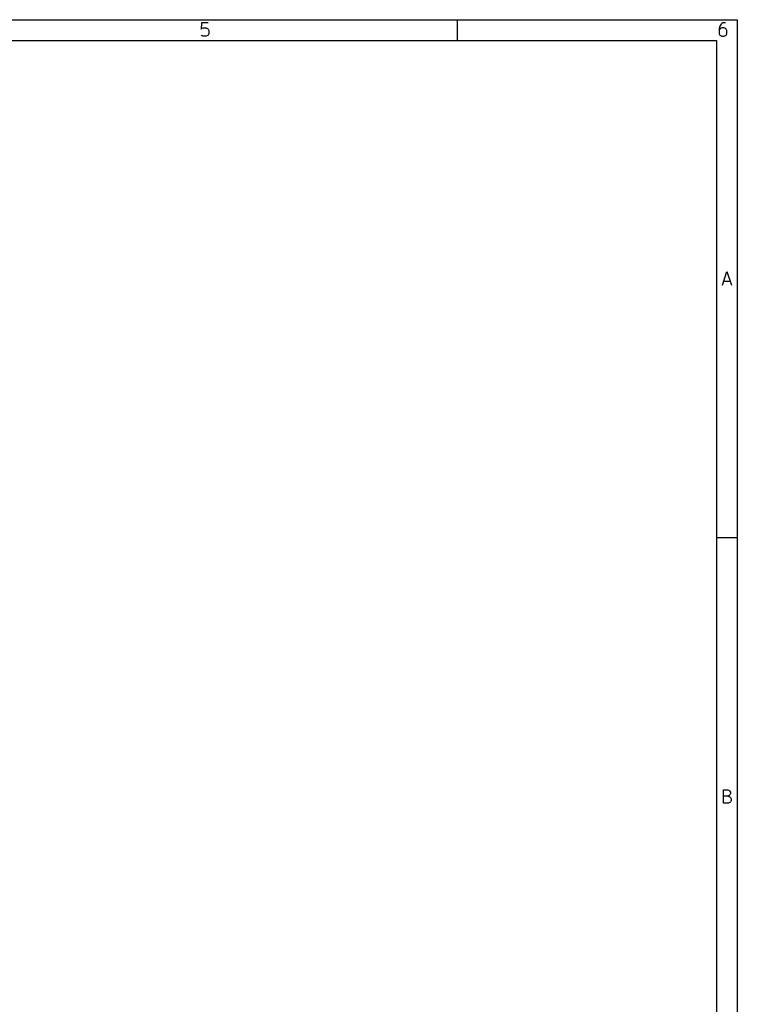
# Model space of a CAD drawing. Extents: x -30 to 247, y -88 to 102.
# Tile 26 of 26: x 177 to 247, y 7 to 102. Entities that reach past the tile are written whole.
import ezdxf

# ---------------------------------------------------------------- set-up
doc = ezdxf.new("R2010")
doc.units = 0
doc.layers.add('BLACK', color=7, linetype='CONTINUOUS')

msp = doc.modelspace()

# ---------------------------------------------------------------- linework, layer by layer
at = {"layer": 'BLACK', "linetype": 'CONTINUOUS'}
for p, q in [((-30.3, 101.84), (246.702, 101.84)), ((219.7, 99.84), (219.7, 101.84)), ((246.702, 101.84), (246.702, -88.1672)), ((195.01, 101.539), (194.948, 100.92)), ((194.948, 100.92), (195.01, 100.981)), ((195.629, 101.539), (195.01, 101.539)), ((195.01, 100.981), (195.133, 101.043)), ((195.133, 101.043), (195.443, 101.043)), ((195.443, 101.043), (195.567, 100.981)), ((195.567, 100.981), (195.629, 100.92)), ((195.629, 100.92), (195.69, 100.796)), ((195.69, 100.796), (195.69, 100.486)), ((245.01, 101.229), (244.948, 100.981)), ((244.948, 100.981), (244.948, 100.486)), ((245.01, 100.92), (244.948, 100.796)), ((245.133, 101.415), (245.01, 101.229)), ((245.071, 100.981), (245.01, 100.92)), ((245.195, 101.043), (245.071, 100.981)), ((245.195, 101.477), (245.133, 101.415)), ((245.319, 101.539), (245.195, 101.477)), ((245.443, 101.043), (245.195, 101.043)), ((245.567, 101.539), (245.319, 101.539)), ((245.567, 100.981), (245.443, 101.043)), ((245.629, 100.92), (245.567, 100.981)), ((245.69, 100.796), (245.629, 100.92)), ((245.69, 100.486), (245.69, 100.796)), ((-28.3, 99.84), (244.702, 99.84)), ((195.01, 100.3), (194.948, 100.362)), ((195.133, 100.239), (195.01, 100.3)), ((195.443, 100.239), (195.133, 100.239)), ((195.567, 100.3), (195.443, 100.239)), ((195.629, 100.362), (195.567, 100.3)), ((195.69, 100.486), (195.629, 100.362)), ((244.702, 99.84), (244.702, -86.1672)), ((244.948, 100.486), (245.01, 100.362)), ((245.01, 100.362), (245.071, 100.3)), ((245.071, 100.3), (245.195, 100.239)), ((245.195, 100.239), (245.443, 100.239)), ((245.443, 100.239), (245.567, 100.3)), ((245.567, 100.3), (245.629, 100.362)), ((245.629, 100.362), (245.69, 100.486)), ((245.269, 76.2386), (245.702, 77.5386)), ((245.702, 77.5386), (246.136, 76.2386)), ((245.393, 76.61), (246.012, 76.61)), ((246.702, 51.84), (244.702, 51.84)), ((245.362, 26.2386), (245.362, 27.5386)), ((245.362, 27.5386), (245.795, 27.5386)), ((245.795, 26.9195), (245.362, 26.9195)), ((245.795, 27.5386), (245.919, 27.4767)), ((245.919, 26.9815), (245.795, 26.9195)), ((245.795, 26.9195), (245.981, 26.8576)), ((245.919, 27.4767), (245.981, 27.4148)), ((245.981, 27.0434), (245.919, 26.9815)), ((245.981, 27.4148), (246.043, 27.291)), ((246.043, 27.1672), (245.981, 27.0434)), ((245.981, 26.8576), (246.043, 26.7957)), ((246.043, 27.291), (246.043, 27.1672)), ((246.043, 26.7957), (246.105, 26.6719)), ((246.105, 26.6719), (246.105, 26.4862)), ((245.857, 26.2386), (245.362, 26.2386)), ((245.981, 26.3005), (245.857, 26.2386)), ((246.043, 26.3624), (245.981, 26.3005)), ((246.105, 26.4862), (246.043, 26.3624))]:
    msp.add_line(p, q, dxfattribs=at)

doc.saveas('drawing.dxf')
